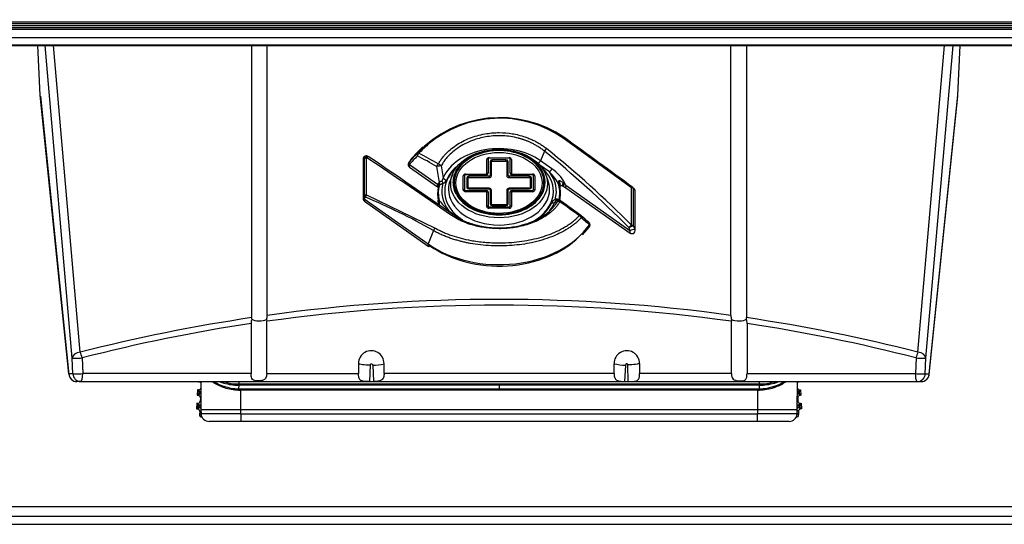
# Model space of a CAD drawing. Header units: millimetres. Extents: x 70 to 350, y 17 to 416.
# Tile 15 of 35: x 115 to 140, y 203 to 215. Entities that reach past the tile are written whole.
import ezdxf
from ezdxf.enums import TextEntityAlignment as Align

# ---------------------------------------------------------------- set-up
doc = ezdxf.new("R2010")
doc.units = ezdxf.units.MM
for name, color, linetype in [('126.191_AUSLAUF_', 7, 'Continuous'), ('126.193_KLEMME_A', 7, 'Continuous'), ('127.191_FRONT_AU', 7, 'Continuous'), ('127.443_LOGO_AUS', 7, 'Continuous'), ('128.969_TRÄGER_Z', 7, 'Continuous'), ('134.025_TRÄGERBL', 7, 'Continuous'), ('144.368_DISPLAY_', 7, 'Continuous'), ('146.285_SATZSCHU', 7, 'Continuous'), ('Standard', 7, 'Continuous')]:
    doc.layers.add(name, color=color, linetype=linetype)
doc.styles.add('SEACAD_Arial', font='arial.ttf')
doc.dimstyles.new('ISO_(mm)', dxfattribs={"dimtxt": 3, "dimasz": 3, "dimexe": 1.5, "dimexo": 0, "dimgap": 0.75, "dimtad": 1, "dimlfac": 5, "dimtxsty": 'SEACAD_Arial', "dimblk1": '_SE_FILLED', "dimblk2": '_SE_FILLED', "dimsah": 1, "dimcen": 1.5, "dimadec": 0, "dimazin": 0, "dimtfac": 0.5, "dimtmove": 0, "dimatfit": 3, "dimfxl": 1, "dimarcsym": 0})

# ---------------------------------------------------------------- blocks, each defined once
blk = doc.blocks.new('SE')
at = {"layer": '126.191_AUSLAUF_', "color": 7, "linetype": 'Continuous'}
for p, q in [((119.447, 206.329), (119.449, 205.612)), ((120.397, 206.269), (120.39, 206.269)), ((120.397, 206.238), (120.395, 206.147)), ((120.395, 206.147), (120.448, 206.146)), ((120.397, 206.329), (120.397, 206.269)), ((120.397, 206.269), (126.917, 206.269)), ((126.917, 206.238), (120.397, 206.238)), ((120.448, 206.146), (126.917, 206.146)), ((126.917, 206.269), (133.437, 206.269)), ((126.917, 206.269), (126.917, 206.238)), ((133.437, 206.238), (126.917, 206.238)), ((126.917, 206.238), (126.917, 206.145)), ((126.917, 206.146), (133.386, 206.146)), ((126.917, 206.145), (126.917, 206.115)), ((133.386, 206.146), (133.439, 206.147)), ((133.437, 206.269), (133.437, 206.329)), ((133.444, 206.269), (133.437, 206.269)), ((133.439, 206.147), (133.438, 206.238)), ((134.385, 205.612), (134.387, 206.329)), ((126.917, 206.115), (120.448, 206.115)), ((120.449, 205.631), (120.448, 206.115)), ((133.386, 206.115), (126.917, 206.115)), ((133.386, 206.115), (133.385, 205.631)), ((119.449, 205.631), (119.455, 205.521)), ((120.449, 205.631), (133.385, 205.631)), ((120.449, 205.521), (120.449, 205.631)), ((133.385, 205.631), (133.385, 205.521)), ((134.379, 205.521), (134.385, 205.631)), ((120.449, 205.521), (119.455, 205.521)), ((120.449, 205.521), (133.385, 205.521)), ((120.449, 205.521), (120.449, 205.331)), ((134.379, 205.521), (133.385, 205.521)), ((133.385, 205.331), (133.385, 205.521)), ((120.449, 205.331), (119.654, 205.331)), ((133.385, 205.331), (120.449, 205.331)), ((134.18, 205.331), (133.385, 205.331))]:
    blk.add_line(p, q, dxfattribs=at)
for centre, radius, start, end in [((120.247, 206.987), 0.804, 235.2738, 254.5042), ((120.26, 207.168), 0.906, 248.4874, 254.6604), ((119.944, 206.345), 0.0923, 326.1685, 346.268), ((120.401, 207.56), 1.322, 253.2903, 269.8311), ((120.451, 207.505), 1.359, 252.0686, 267.6782), ((120.564, 206.191), 0.532, 177.803, 181.534), ((120.464, 207.636), 1.521, 253.5193, 267.3549), ((120.395, 207.489), 1.22, 252.7773, 269.7594), ((117.853, 206.123), 2.595, 359.83, 0.5063), ((139.741, 206.124), 6.355, 179.8027, 180.079), ((133.433, 207.559), 1.321, 270.1653, 286.7133), ((133.384, 207.5), 1.355, 272.2966, 287.9565), ((132.902, 206.094), 0.539, 2.336, 5.6031), ((133.371, 207.636), 1.521, 272.6451, 286.4807), ((133.439, 207.489), 1.22, 270.2406, 287.2227), ((133.89, 206.345), 0.0923, 193.732, 213.8315), ((133.587, 206.987), 0.804, 285.4958, 304.7262), ((133.151, 206.191), 0.651, 358.807, 1.8559), ((133.574, 207.168), 0.906, 285.3396, 291.5126), ((120.449, 207.415), 1.3, 267.5573, 269.9616), ((133.385, 207.415), 1.3, 270.0384, 272.4427), ((119.944, 405.103), 199.472, 269.85771, 270.14496), ((133.89, 405.103), 199.472, 269.85504, 270.14229)]:
    blk.add_arc(centre, radius, start, end, dxfattribs=at)
for centre, major_axis, ratio, start_param, end_param in [((120.396, 206.116), (0.0018, 0.04), 0.054483, 0.699385, 1.573312), ((119.655, 205.531), (0, 0.2), 0.99985, 1.623156, 3.141593), ((134.18, 205.531), (0, -0.2), 0.99985, 0, 1.518436)]:
    blk.add_ellipse(centre, major_axis=major_axis, ratio=ratio, start_param=start_param, end_param=end_param, dxfattribs=at)
for points, knots in [([(120.032, 206.177), (120.019, 206.181), (119.993, 206.19), (119.956, 206.204), (119.919, 206.22), (119.883, 206.236), (119.848, 206.254), (119.814, 206.273), (119.781, 206.293), (119.754, 206.311), (119.739, 206.322), (119.734, 206.326)], [0, 0, 0, 0, 0.0372499, 0.074948, 0.1131146, 0.1517692, 0.1909307, 0.2306172, 0.270846, 0.3116339, 0.3329254, 0.3329254, 0.3329254, 0.3329254]), ([(120.39, 206.269), (120.39, 206.266), (120.39, 206.26), (120.391, 206.252), (120.391, 206.247), (120.391, 206.243), (120.393, 206.24), (120.396, 206.239), (120.397, 206.238)], [0, 0, 0, 0, 0.249888, 0.49993, 0.648642, 0.734467, 0.865678, 1, 1, 1, 1]), ([(133.437, 206.238), (133.438, 206.239), (133.441, 206.24), (133.443, 206.243), (133.443, 206.247), (133.444, 206.252), (133.444, 206.26), (133.444, 206.266), (133.444, 206.269)], [0, 0, 0, 0, 0.134221, 0.265439, 0.360146, 0.500139, 0.75003, 1, 1, 1, 1]), ([(134.101, 206.326), (134.092, 206.319), (134.073, 206.306), (134.044, 206.287), (134.012, 206.268), (133.979, 206.25), (133.945, 206.233), (133.91, 206.218), (133.875, 206.203), (133.839, 206.189), (133.814, 206.181), (133.802, 206.177)], [0.6670741, 0.6670741, 0.6670741, 0.6670741, 0.7020248, 0.7409441, 0.7793544, 0.8172704, 0.8547077, 0.8916824, 0.928211, 0.9643109, 1, 1, 1, 1])]:
    blk.add_open_spline(points, degree=3, knots=knots, dxfattribs=at)
at = {"layer": '126.193_KLEMME_A', "color": 7, "linetype": 'Continuous'}
for p, q in [((119.368, 206.125), (119.361, 205.985)), ((119.405, 206.085), (119.368, 206.125)), ((119.388, 206.124), (119.368, 206.125)), ((119.384, 206.329), (119.379, 206.325)), ((119.379, 206.329), (119.379, 206.325)), ((119.379, 206.325), (119.399, 206.324)), ((119.425, 206.084), (119.388, 206.124)), ((119.399, 206.324), (119.405, 206.329)), ((134.446, 206.124), (134.409, 206.084)), ((134.429, 206.329), (134.435, 206.324)), ((134.466, 206.125), (134.429, 206.085)), ((134.455, 206.325), (134.435, 206.324)), ((134.446, 206.124), (134.466, 206.125)), ((134.455, 206.325), (134.451, 206.329)), ((134.455, 206.329), (134.455, 206.325)), ((134.466, 206.125), (134.473, 205.985)), ((119.402, 206.022), (119.361, 205.985)), ((119.361, 205.985), (119.381, 205.984)), ((119.381, 205.984), (119.422, 206.021)), ((119.422, 206.021), (119.402, 206.022)), ((119.404, 206.052), (119.404, 206.055)), ((119.425, 206.054), (119.404, 206.055)), ((119.404, 206.052), (119.425, 206.051)), ((119.405, 206.085), (119.425, 206.084)), ((119.425, 206.051), (119.425, 206.054)), ((119.448, 206.052), (119.425, 206.054)), ((119.438, 205.921), (119.433, 205.841)), ((119.448, 205.931), (119.438, 205.921)), ((134.409, 206.054), (134.386, 206.052)), ((134.396, 205.921), (134.386, 205.931)), ((134.396, 205.921), (134.401, 205.841)), ((134.409, 206.084), (134.429, 206.085)), ((134.43, 206.055), (134.409, 206.054)), ((134.409, 206.054), (134.409, 206.051)), ((134.409, 206.051), (134.43, 206.052)), ((134.432, 206.022), (134.412, 206.021)), ((134.412, 206.021), (134.453, 205.984)), ((134.43, 206.055), (134.43, 206.052)), ((134.473, 205.985), (134.432, 206.022)), ((134.473, 205.985), (134.453, 205.984)), ((119.35, 205.785), (119.343, 205.645)), ((119.384, 205.682), (119.343, 205.645)), ((119.343, 205.645), (119.363, 205.644)), ((119.387, 205.745), (119.35, 205.785)), ((119.37, 205.784), (119.35, 205.785)), ((119.363, 205.644), (119.404, 205.681)), ((119.407, 205.744), (119.37, 205.784)), ((119.404, 205.681), (119.384, 205.682)), ((119.386, 205.712), (119.386, 205.715)), ((119.407, 205.714), (119.386, 205.715)), ((119.386, 205.712), (119.407, 205.711)), ((119.387, 205.745), (119.407, 205.744)), ((119.407, 205.711), (119.407, 205.714)), ((119.449, 205.711), (119.407, 205.714)), ((119.433, 205.841), (119.448, 205.825)), ((134.427, 205.714), (134.385, 205.711)), ((134.386, 205.825), (134.401, 205.841)), ((134.464, 205.784), (134.427, 205.744)), ((134.427, 205.744), (134.447, 205.745)), ((134.448, 205.715), (134.427, 205.714)), ((134.427, 205.714), (134.427, 205.711)), ((134.427, 205.711), (134.448, 205.712)), ((134.45, 205.682), (134.43, 205.681)), ((134.43, 205.681), (134.471, 205.644)), ((134.484, 205.785), (134.447, 205.745)), ((134.448, 205.715), (134.448, 205.712)), ((134.491, 205.645), (134.45, 205.682)), ((134.464, 205.784), (134.484, 205.785)), ((134.491, 205.645), (134.471, 205.644)), ((134.484, 205.785), (134.491, 205.645)), ((119.42, 205.581), (119.416, 205.501)), ((119.416, 205.501), (119.454, 205.536)), ((119.45, 205.609), (119.42, 205.581)), ((119.476, 205.441), (119.472, 205.438)), ((119.478, 205.438), (119.472, 205.438)), ((134.357, 205.438), (134.362, 205.438)), ((134.362, 205.438), (134.358, 205.441)), ((134.38, 205.536), (134.418, 205.501)), ((134.414, 205.581), (134.384, 205.609)), ((134.414, 205.581), (134.418, 205.501))]:
    blk.add_line(p, q, dxfattribs=at)
for centre, radius, start, end in [((119.266, 206.052), 0.159, 348.6202, 359.4883), ((119.419, 205.961), 0.06, 60.0591, 86.9789), ((119.428, 206.144), 0.06, 267.0526, 289.3687), ((119.266, 206.069), 0.159, 354.5333, 5.3583), ((117.422, 167.27), 38.833, 87.0099, 87.0443), ((134.406, 206.144), 0.06, 250.6313, 272.9474), ((136.412, 167.27), 38.833, 92.9557, 92.9901), ((134.416, 205.961), 0.06, 93.0211, 119.9409), ((134.567, 206.069), 0.159, 174.6202, 185.4883), ((134.569, 206.052), 0.159, 180.5333, 191.3583), ((119.248, 205.712), 0.159, 348.6202, 359.4883), ((119.401, 205.621), 0.06, 35.3413, 86.9789), ((119.41, 205.804), 0.06, 267.0526, 310.0704), ((119.249, 205.729), 0.159, 354.5333, 5.3583), ((117.405, 166.93), 38.833, 86.9825, 87.0443), ((134.424, 205.804), 0.06, 229.9296, 272.9474), ((136.43, 166.93), 38.833, 92.9557, 93.0175), ((134.433, 205.621), 0.06, 93.0211, 144.6587), ((134.585, 205.729), 0.159, 174.6202, 185.4883), ((134.586, 205.712), 0.159, 180.5333, 191.3583)]:
    blk.add_arc(centre, radius, start, end, dxfattribs=at)
for centre, major_axis, ratio, start_param, end_param in [((119.391, 206.184), (-0.0402, 0.0446), 0.999695, 2.356347, 3.629622), ((119.396, 206.264), (-0.0446, -0.0402), 0.999695, 2.933792, 3.926839), ((134.443, 206.184), (0.0402, 0.0446), 0.999695, 2.653564, 3.926839), ((134.439, 206.264), (0.0446, -0.0402), 0.999695, 2.356347, 3.349394), ((119.378, 205.924), (-0.0446, -0.0402), 0.999695, 2.356347, 3.926839), ((119.403, 206.052), (-0.0016, -0.03), 0.017455, 0.017453, 1.570796), ((119.403, 206.055), (-0.0016, -0.03), 0.017455, 1.570796, 3.124139), ((134.456, 205.924), (0.0446, -0.0402), 0.999695, 2.356347, 3.926839), ((134.431, 206.055), (-0.0016, 0.03), 0.017455, 0.017453, 1.570796), ((134.431, 206.052), (0.0016, -0.03), 0.017455, 4.712389, 6.265732), ((119.36, 205.584), (-0.0446, -0.0402), 0.999695, 2.356347, 3.926839), ((119.374, 205.844), (-0.0402, 0.0446), 0.999695, 2.356347, 3.926839), ((119.385, 205.712), (-0.0016, -0.03), 0.017455, 0.017453, 1.570796), ((119.386, 205.715), (-0.0016, -0.03), 0.017455, 1.570796, 3.124139), ((134.461, 205.844), (0.0402, 0.0446), 0.999695, 2.356347, 3.926839), ((134.474, 205.584), (0.0446, -0.0402), 0.999695, 2.356347, 3.926839), ((134.449, 205.715), (-0.0016, 0.03), 0.017455, 0.017453, 1.570796), ((134.449, 205.712), (0.0016, -0.03), 0.017455, 4.712389, 6.265732), ((119.476, 205.498), (0.0446, 0.0402), 0.999695, 2.356347, 3.926839), ((134.359, 205.498), (-0.0446, 0.0402), 0.999695, 2.356347, 3.926839)]:
    blk.add_ellipse(centre, major_axis=major_axis, ratio=ratio, start_param=start_param, end_param=end_param, dxfattribs=at)
at = {"layer": '127.191_FRONT_AU', "color": 7, "linetype": 'Continuous'}
for p, q in [((115.428, 213.5), (115.368, 214.751)), ((116.227, 206.913), (115.549, 214.751)), ((116.427, 207.063), (115.762, 214.751)), ((120.721, 214.751), (120.721, 207.931)), ((121.113, 207.987), (121.113, 214.751)), ((132.721, 207.987), (132.721, 214.751)), ((133.113, 214.751), (133.113, 207.931)), ((137.407, 207.063), (138.072, 214.751)), ((137.607, 206.913), (138.285, 214.751)), ((138.406, 213.5), (138.466, 214.751)), ((116.146, 206.521), (115.428, 213.5)), ((115.43, 213.48), (116.146, 206.509)), ((137.688, 206.521), (138.406, 213.5)), ((137.688, 206.509), (138.404, 213.48)), ((120.724, 207.897), (120.721, 207.931)), ((121.094, 207.886), (121.098, 207.839)), ((132.74, 207.886), (132.736, 207.839)), ((133.111, 207.897), (133.113, 207.931)), ((120.708, 207.783), (120.708, 206.529)), ((121.098, 206.529), (121.098, 207.839)), ((132.736, 206.529), (132.736, 207.839)), ((133.126, 207.783), (133.126, 206.529)), ((116.244, 206.521), (116.227, 206.913)), ((116.477, 206.922), (116.493, 206.529)), ((137.358, 206.922), (137.341, 206.529)), ((137.59, 206.521), (137.607, 206.913)), ((123.397, 206.783), (123.397, 206.529)), ((123.682, 206.33), (123.694, 206.747)), ((123.752, 206.741), (123.774, 206.331)), ((124.037, 206.529), (124.037, 206.777)), ((129.797, 206.529), (129.797, 206.777)), ((130.082, 206.741), (130.06, 206.331)), ((130.153, 206.33), (130.14, 206.747)), ((130.437, 206.783), (130.437, 206.529)), ((116.244, 206.521), (116.146, 206.521)), ((120.708, 206.529), (116.493, 206.529)), ((121.098, 206.529), (123.397, 206.529)), ((129.797, 206.529), (124.037, 206.529)), ((132.736, 206.529), (130.437, 206.529)), ((133.126, 206.529), (137.341, 206.529)), ((137.59, 206.521), (137.688, 206.521)), ((116.444, 206.329), (116.345, 206.329)), ((116.444, 206.329), (137.39, 206.329)), ((137.39, 206.329), (137.489, 206.329))]:
    blk.add_line(p, q, dxfattribs=at)
for centre, radius, start, end in [((126.917, 166.188), 42.2, 82.0947, 97.9053), ((126.917, 166.383), 41.862, 82.0093, 97.9907), ((126.917, 166.188), 42.2, 98.4429, 104.3937), ((121.052, 207.795), 0.344, 162.7336, 181.9669), ((120.817, 207.99), 0.296, 339.3614, 359.3743), ((133.017, 207.99), 0.296, 180.6282, 200.6361), ((132.784, 207.795), 0.343, 358.0031, 17.2964), ((126.917, 166.188), 42.2, 75.6063, 81.5571), ((126.922, 166.412), 41.835, 98.542, 104.459), ((126.912, 166.414), 41.833, 75.5409, 81.4582), ((123.717, 206.783), 0.32, 359.0449, 179.88), ((130.117, 206.783), 0.32, 0.1015, 180.9736), ((123.749, 207.895), 1.155, 270.1665, 284.4578), ((130.085, 207.892), 1.151, 255.5197, 269.856), ((116.345, 206.529), 0.2, 185.868, 270), ((137.489, 206.529), 0.2, 270, 354.132), ((123.361, 246.183), 39.854, 270.4613, 270.5943), ((130.474, 246.183), 39.854, 269.4057, 269.5387)]:
    blk.add_arc(centre, radius, start, end, dxfattribs=at)
for centre, major_axis, ratio, start_param, end_param in [((120.917, 207.94), (0.22, 0), 0.414214, 3.637399, 5.64726), ((132.917, 207.94), (-0.22, 0), 0.414214, 0.635925, 2.645786), ((116.427, 206.922), (-0.199, -0.017), 0.705788, 4.651416, 6.222212), ((116.427, 206.922), (0.2, 0.009), 0.010967, 3.184777, 4.963372), ((116.427, 206.922), (-0.05, 0.194), 0.241241, 4.650556, 5.466871), ((137.407, 206.922), (0.05, 0.194), 0.241241, 0.816315, 1.632629), ((137.407, 206.922), (-0.2, 0.009), 0.010967, 1.319814, 3.098409), ((137.407, 206.922), (0.199, -0.017), 0.705788, 0.060973, 1.631769), ((116.345, 206.529), (0, 0.2), 0.999066, 1.613978, 3.141593), ((116.345, 206.529), (0.199, 0.02), 0.807545, 3.068337, 3.141593), ((116.444, 206.529), (-0.2, -0.009), 0.010948, 0.043184, 1.821369), ((116.444, 206.529), (0, -0.2), 0.999066, 4.75557, 6.283185), ((116.444, 206.529), (0, 0.2), 0.248185, 3.141593, 4.712389), ((137.39, 206.529), (0, 0.2), 0.248185, 1.570796, 3.141593), ((137.39, 206.529), (0.2, -0.009), 0.010948, 4.461817, 6.240001), ((137.39, 206.529), (0, -0.2), 0.999066, 0, 1.527615), ((137.489, 206.529), (0, 0.2), 0.999066, 3.141593, 4.669208), ((137.489, 206.529), (-0.199, 0.02), 0.807545, 3.141593, 3.214848)]:
    blk.add_ellipse(centre, major_axis=major_axis, ratio=ratio, start_param=start_param, end_param=end_param, dxfattribs=at)
for points, degree, knots in [([(123.397, 206.783), (123.407, 206.775), (123.442, 206.766), (123.554, 206.752), (123.628, 206.748), (123.694, 206.747)], 3, [0, 0, 0, 0, 0.5, 0.5, 1, 1, 1, 1]), ([(123.694, 206.747), (123.694, 206.754), (123.697, 206.762), (123.706, 206.77), (123.709, 206.772), (123.717, 206.774), (123.721, 206.774), (123.732, 206.772), (123.739, 206.768), (123.749, 206.756), (123.752, 206.748), (123.752, 206.741)], 3, [0, 0, 0, 0, 0.25, 0.25, 0.375, 0.375, 0.5, 0.5, 0.75, 0.75, 1, 1, 1, 1]), ([(130.14, 206.747), (130.14, 206.759), (130.131, 206.767), (130.127, 206.771), (130.121, 206.773), (130.116, 206.774), (130.11, 206.773), (130.099, 206.771), (130.09, 206.762), (130.087, 206.758), (130.084, 206.752), (130.082, 206.747), (130.082, 206.741)], 2, [0, 0, 0, 0.25, 0.25, 0.375, 0.375, 0.5, 0.5, 0.75, 0.75, 0.875, 0.875, 1, 1, 1]), ([(130.437, 206.783), (130.427, 206.775), (130.392, 206.766), (130.279, 206.752), (130.205, 206.748), (130.14, 206.747)], 3, [0, 0, 0, 0, 0.502995, 0.502995, 1, 1, 1, 1]), ([(121.098, 206.529), (121.097, 206.508), (121.094, 206.468), (121.075, 206.418), (121.038, 206.375), (120.973, 206.349), (120.885, 206.344), (120.801, 206.349), (120.742, 206.378), (120.711, 206.44), (120.709, 206.498), (120.708, 206.529)], 3, [0, 0, 0, 0, 0.093054, 0.175167, 0.250477, 0.373824, 0.500722, 0.627138, 0.750374, 0.865351, 1, 1, 1, 1]), ([(123.682, 206.33), (123.675, 206.33), (123.662, 206.33), (123.642, 206.33), (123.619, 206.331), (123.593, 206.331), (123.555, 206.333), (123.511, 206.337), (123.473, 206.348), (123.448, 206.363), (123.431, 206.379), (123.418, 206.399), (123.409, 206.425), (123.402, 206.455), (123.398, 206.491), (123.397, 206.516), (123.397, 206.529)], 3, [0, 0, 0, 0, 0.041841, 0.083542, 0.125283, 0.18764, 0.249989, 0.378249, 0.499409, 0.56511, 0.630934, 0.698062, 0.767602, 0.840553, 0.917778, 1, 1, 1, 1]), ([(124.037, 206.529), (124.037, 206.523), (124.037, 206.511), (124.035, 206.492), (124.033, 206.475), (124.03, 206.459), (124.027, 206.444), (124.022, 206.429), (124.016, 206.417), (124.01, 206.405), (124.003, 206.394), (123.995, 206.385), (123.987, 206.376), (123.977, 206.369), (123.959, 206.357), (123.927, 206.344), (123.879, 206.336), (123.827, 206.332), (123.792, 206.332), (123.774, 206.331)], 3, [0, 0, 0, 0, 0.044698, 0.087989, 0.129953, 0.170678, 0.210261, 0.248805, 0.286426, 0.323245, 0.359395, 0.395012, 0.430242, 0.465236, 0.500145, 0.621472, 0.749826, 0.874098, 1, 1, 1, 1]), ([(129.797, 206.529), (129.797, 206.523), (129.797, 206.511), (129.798, 206.493), (129.8, 206.476), (129.803, 206.46), (129.807, 206.444), (129.815, 206.419), (129.832, 206.388), (129.864, 206.361), (129.906, 206.345), (129.951, 206.336), (130.004, 206.333), (130.039, 206.332), (130.06, 206.331)], 3, [0, 0, 0, 0, 0.04348, 0.085683, 0.127034, 0.167981, 0.208983, 0.250506, 0.371518, 0.500164, 0.61299, 0.749885, 0.851183, 1, 1, 1, 1]), ([(130.153, 206.33), (130.16, 206.33), (130.176, 206.33), (130.199, 206.331), (130.223, 206.331), (130.246, 206.332), (130.275, 206.333), (130.308, 206.335), (130.341, 206.341), (130.374, 206.353), (130.404, 206.375), (130.423, 206.412), (130.432, 206.451), (130.437, 206.489), (130.437, 206.516), (130.437, 206.529)], 3, [0, 0, 0, 0, 0.048277, 0.097577, 0.147706, 0.198482, 0.249744, 0.343513, 0.426816, 0.499382, 0.630264, 0.7487, 0.832271, 0.914564, 1, 1, 1, 1]), ([(132.736, 206.529), (132.737, 206.512), (132.739, 206.477), (132.753, 206.43), (132.782, 206.387), (132.837, 206.355), (132.923, 206.344), (133.015, 206.345), (133.087, 206.372), (133.123, 206.434), (133.125, 206.498), (133.126, 206.529)], 3, [0, 0, 0, 0, 0.07722, 0.150881, 0.228361, 0.33169, 0.454981, 0.605957, 0.727469, 0.864165, 1, 1, 1, 1])]:
    blk.add_open_spline(points, degree=degree, knots=knots, dxfattribs=at)
at = {"layer": '127.443_LOGO_AUS', "color": 7, "linetype": 'Continuous'}
for p, q in [((130.234, 211.183), (128.519, 212.428)), ((125.009, 212.21), (124.863, 212.064)), ((128.052, 212.102), (127.953, 211.861)), ((123.511, 211.902), (123.511, 210.914)), ((123.521, 211.93), (123.548, 211.917)), ((123.521, 211.93), (123.521, 210.943)), ((123.548, 210.983), (123.548, 211.917)), ((123.6, 211.01), (123.6, 211.944)), ((123.652, 211.961), (123.625, 211.974)), ((126.607, 211.539), (126.607, 211.896)), ((126.64, 211.903), (126.64, 211.546)), ((126.667, 211.938), (127.168, 211.938)), ((126.667, 211.922), (126.667, 211.938)), ((127.168, 211.922), (126.667, 211.922)), ((126.693, 211.846), (126.693, 211.49)), ((126.727, 211.483), (126.727, 211.839)), ((127.088, 211.884), (126.747, 211.884)), ((126.747, 211.854), (126.747, 211.884)), ((126.747, 211.854), (127.088, 211.854)), ((127.088, 211.854), (127.088, 211.884)), ((127.108, 211.839), (127.108, 211.483)), ((127.141, 211.49), (127.141, 211.846)), ((127.168, 211.922), (127.168, 211.938)), ((127.194, 211.546), (127.194, 211.903)), ((127.228, 211.896), (127.228, 211.539)), ((128.237, 211.659), (127.953, 211.861)), ((125.373, 211.264), (124.67, 211.762)), ((124.673, 211.703), (125.376, 211.205)), ((125.466, 211.733), (125.517, 211.432)), ((128.176, 211.581), (127.94, 211.748)), ((125.749, 211.518), (125.697, 211.386)), ((126.022, 211.128), (126.022, 211.483)), ((126.055, 211.49), (126.055, 211.135)), ((126.082, 211.525), (126.587, 211.525)), ((126.082, 211.509), (126.082, 211.525)), ((126.587, 211.509), (126.082, 211.509)), ((126.109, 211.433), (126.109, 211.192)), ((126.142, 211.185), (126.142, 211.426)), ((126.667, 211.471), (126.162, 211.471)), ((126.162, 211.44), (126.162, 211.471)), ((126.162, 211.44), (126.667, 211.44)), ((126.587, 211.509), (126.587, 211.525)), ((126.667, 211.44), (126.667, 211.471)), ((127.672, 211.471), (127.168, 211.471)), ((127.168, 211.471), (127.168, 211.44)), ((127.168, 211.44), (127.672, 211.44)), ((127.248, 211.525), (127.752, 211.525)), ((127.248, 211.525), (127.248, 211.509)), ((127.752, 211.509), (127.248, 211.509)), ((127.672, 211.471), (127.672, 211.44)), ((127.692, 211.426), (127.692, 211.185)), ((127.725, 211.192), (127.725, 211.433)), ((127.752, 211.525), (127.752, 211.509)), ((127.779, 211.135), (127.779, 211.49)), ((127.812, 211.483), (127.812, 211.128)), ((128.137, 211.386), (128.085, 211.518)), ((128.516, 211.313), (128.543, 211.29)), ((128.562, 211.302), (128.543, 211.29)), ((125.416, 211.236), (125.398, 211.211)), ((126.082, 211.116), (126.587, 211.116)), ((126.082, 211.116), (126.082, 211.086)), ((126.587, 211.086), (126.082, 211.086)), ((126.667, 211.171), (126.162, 211.171)), ((126.162, 211.171), (126.162, 211.154)), ((126.162, 211.154), (126.667, 211.154)), ((126.587, 211.116), (126.587, 211.086)), ((126.607, 210.715), (126.607, 211.072)), ((126.64, 211.079), (126.64, 210.722)), ((126.667, 211.171), (126.667, 211.154)), ((126.693, 211.135), (126.693, 210.779)), ((126.727, 210.772), (126.727, 211.128)), ((127.108, 211.128), (127.108, 210.772)), ((127.141, 210.779), (127.141, 211.135)), ((127.672, 211.171), (127.168, 211.171)), ((127.168, 211.154), (127.168, 211.171)), ((127.168, 211.154), (127.672, 211.154)), ((127.194, 210.722), (127.194, 211.079)), ((127.228, 211.072), (127.228, 210.715)), ((127.248, 211.116), (127.752, 211.116)), ((127.248, 211.086), (127.248, 211.116)), ((127.752, 211.086), (127.248, 211.086)), ((127.672, 211.154), (127.672, 211.171)), ((127.752, 211.086), (127.752, 211.116)), ((128.441, 211.193), (128.415, 211.248)), ((128.426, 211.247), (128.415, 211.248)), ((128.426, 211.247), (128.422, 211.262)), ((128.441, 211.193), (128.426, 211.247)), ((128.446, 211.21), (128.447, 211.221)), ((128.451, 211.172), (128.446, 211.21)), ((128.513, 211.228), (128.542, 211.215)), ((128.542, 211.215), (128.59, 211.186)), ((128.543, 211.29), (128.588, 211.245)), ((130.195, 210.109), (128.588, 211.245)), ((128.59, 211.186), (130.197, 210.05)), ((130.234, 210.249), (130.234, 211.183)), ((130.298, 211.161), (130.271, 211.186)), ((130.286, 211.156), (130.313, 211.131)), ((130.286, 210.222), (130.286, 211.156)), ((130.313, 211.131), (130.313, 210.143)), ((130.324, 210.115), (130.324, 211.103)), ((123.521, 210.943), (123.548, 210.983)), ((123.542, 210.908), (123.569, 210.949)), ((123.542, 210.908), (125.138, 209.779)), ((123.544, 210.849), (125.141, 209.72)), ((123.6, 211.01), (125.315, 210.174)), ((125.291, 210.803), (125.272, 210.814)), ((125.298, 210.797), (125.278, 210.81)), ((125.291, 210.803), (125.279, 210.81)), ((125.384, 210.845), (125.388, 210.81)), ((125.388, 210.81), (125.388, 210.797)), ((125.393, 210.881), (125.408, 210.846)), ((125.394, 210.881), (125.419, 210.869)), ((125.419, 210.869), (125.408, 210.846)), ((125.408, 210.846), (125.412, 210.837)), ((128.368, 210.825), (128.317, 210.826)), ((128.433, 210.857), (128.388, 210.865)), ((128.418, 210.88), (128.437, 210.862)), ((125.317, 210.79), (125.291, 210.803)), ((125.303, 210.795), (125.298, 210.797)), ((125.658, 210.606), (125.884, 210.446)), ((126.667, 210.703), (127.168, 210.703)), ((126.667, 210.673), (126.667, 210.703)), ((127.168, 210.673), (126.667, 210.673)), ((127.088, 210.758), (126.747, 210.758)), ((126.747, 210.741), (126.747, 210.758)), ((126.747, 210.741), (127.088, 210.741)), ((127.088, 210.741), (127.088, 210.758)), ((127.168, 210.673), (127.168, 210.703)), ((125.274, 210.111), (125.138, 209.779)), ((129.009, 210.001), (129.181, 210.204)), ((130.168, 210.188), (130.195, 210.109)), ((130.286, 210.222), (130.313, 210.143))]:
    blk.add_line(p, q, dxfattribs=at)
for centre, radius, start, end in [((126.938, 210.084), 2.856, 55.3919, 136.6829), ((126.934, 210.15), 2.775, 55.1659, 130.3795), ((136.83, 201.06), 16.245, 137.463, 138.5319), ((126.934, 210.15), 2.775, 130.3795, 136.8713), ((110.948, 190.973), 27.267, 44.9841, 51.0031), ((123.591, 211.902), 0.08, 64.2491, 180), ((17.761, 54.662), 189.577, 55.28399, 56.0626), ((123.618, 211.889), 0.08, 55.8878, 64.2491), ((124.719, 211.768), 0.08, 145.3548, 234.7356), ((136.884, 200.945), 16.315, 137.4186, 138.4733), ((131.23, 212.483), 5.926, 187.4213, 191.3484), ((127.548, 210.877), 0.943, 23.1029, 48.2211), ((127.718, 210.863), 0.951, 27.4822, 56.905), ((125.484, 211.224), 0.113, 124.4523, 144.403), ((125.47, 211.433), 0.141, 287.073, 337.071), ((125.924, 210.073), 2.91, 23.744, 24.9689), ((140.727, 200.089), 18.99, 143.8549, 143.9499), ((125.359, 211.225), 0.0416, 339.9051, 69.1701), ((125.333, 211.231), 0.0835, 3.7788, 44.8889), ((125.464, 211.207), 0.0557, 126.4198, 148.5601), ((130.217, 211.128), 0.08, 47.0203, 53.6153), ((130.244, 211.103), 0.08, 0, 47.0203), ((123.591, 210.914), 0.08, 180, 234.7356), ((127.138, 212.194), 2.171, 217.637, 227.0202), ((128.364, 210.754), 0.141, 107.0563, 157.0878), ((128.364, 210.818), 0.0471, 107.6234, 170.5986), ((128.364, 210.833), 0.069, 55.4075, 127.0748), ((128.371, 210.8), 0.0663, 75.1335, 109.1281), ((128.476, 210.978), 0.114, 230.5037, 239.3499), ((128.476, 210.874), 0.0583, 174.1554, 194.9749), ((128.432, 210.777), 0.08, 54.2278, 89.1735), ((128.914, 210.428), 0.08, 48.3815, 54.0648), ((53.621, 125.568), 113.525, 48.27756, 48.41345), ((51.558, 123.367), 116.543, 48.24805, 48.37272), ((79.665, 153.71), 75.16, 48.79413, 48.99929), ((129.115, 210.249), 0.08, 325.3548, 48.2492), ((130.244, 210.115), 0.08, 270, 0), ((130.244, 210.115), 0.08, 234.7356, 270)]:
    blk.add_arc(centre, radius, start, end, dxfattribs=at)
for centre, major_axis, ratio, start_param, end_param in [((128.511, 212.371), (-0.0468, -0.0649), 0.418225, 3.054004, 4.026586), ((126.966, 211.656), (14.739, -10.54), 0.086179, 1.407002, 1.524214), ((126.917, 211.037), (-2.516, 0), 0.707107, 5.667706, 5.82868), ((124.92, 211.991), (-0.0589, 0.0541), 0.515308, 0.066621, 1.162524), ((124.92, 211.991), (-0.0626, 0.0498), 0.552623, 5.28473, 6.214677), ((124.92, 211.991), (-0.0376, -0.0706), 0.539024, 4.123924, 5.078177), ((126.917, 191.786), (-10.062, 21.065), 0.518259, -0.6419, -0.609001), ((126.917, 211.129), (1.464, 0), 0.707107, 0.785398, 2.844717), ((126.917, 211.32), (-1.154, 0), 0.707107, 3.478498, 5.882516), ((126.917, 211.32), (1.125, 0), 0.707107, 0.336905, 2.740923), ((128.101, 212.109), (-0.0504, -0.0622), 0.476007, 4.071316, 5.176114), ((126.868, 194.033), (-10.003, 21.026), 0.516625, -0.969593, -0.824478), ((123.591, 211.902), (0.08, 0), 0.707107, 2.617994, 3.141593), ((123.591, 211.902), (-0.0348, -0.0721), 0.93519, 3.141593, 4.770231), ((123.618, 211.889), (-0.0348, -0.0721), 0.93519, 3.141593, 4.770231), ((123.618, 211.889), (-0.08, 0), 0.707107, 4.937732, 5.759587), ((123.618, 211.889), (-0.0449, -0.0662), 0.638316, 3.141593, 4.250844), ((123.618, 211.889), (-0.0449, -0.0662), 0.638316, 3.038184, 3.141593), ((126.966, 207.751), (-14.739, 10.54), 0.086179, -1.429019, -1.283903), ((124.719, 211.768), (-0.0599, 0.0531), 0.50936, 0.098597, 1.153094), ((124.719, 211.768), (0.0658, -0.0455), 0.63532, 3.031678, 3.141593), ((126.868, 191.78), (-10.003, 21.026), 0.516625, -0.641503, -0.608605), ((126.667, 211.896), (-0.06, 0), 0.707107, 4.712389, 6.283185), ((126.64, 211.861), (-0.06, 0), 0.707107, 4.712389, 5.298075), ((126.667, 211.903), (-0.0268, 0), 0.707107, 4.712389, 6.283185), ((126.747, 211.846), (-0.0532, 0), 0.707107, 4.712389, 6.283185), ((126.693, 211.804), (0.06, 0), 0.707107, 0.985111, 1.570796), ((126.747, 211.839), (-0.02, 0), 0.707107, 4.712389, 6.283185), ((127.088, 211.846), (-0.0532, 0), 0.707107, 3.141593, 4.712389), ((127.088, 211.839), (-0.02, 0), 0.707107, 3.141591, 4.712389), ((127.141, 211.804), (0.06, 0), 0.707107, 1.570796, 2.156482), ((127.168, 211.896), (-0.06, 0), 0.707107, 3.141593, 4.712389), ((127.168, 211.903), (-0.0268, 0), 0.707107, 3.141593, 4.712389), ((127.194, 211.861), (0.06, 0), 0.707107, 0.985111, 1.570796), ((127.891, 211.853), (0.0577, 0.0816), 0.5, 4.224882, 5.144107), ((124.719, 211.768), (0.0462, 0.0653), 0.5, 2.002514, 3.141593), ((125.403, 211.724), (0.0399, 0.0694), 0.529806, 0.977923, 1.954126), ((125.403, 211.724), (-0.0793, -0.0105), 0.001891, 3.786659, 5.377955), ((125.403, 211.724), (0.0697, -0.0393), 0.624592, 0.878676, 2.020289), ((126.917, 211.093), (1.362, 0), 0.707107, 2.476207, 3.977866), ((126.917, 211.093), (1.378, 0), 0.707107, 2.413298, 2.844717), ((126.917, 211.32), (-1.154, 0), 0.707107, 5.882516, 6.283185), ((126.917, 211.32), (1.125, 0), 0.707107, 2.740923, 3.514505), ((126.587, 211.546), (0.0532, 0), 0.707107, 4.712389, 6.283185), ((126.64, 211.504), (-0.06, 0), 0.707107, 4.712389, 5.298075), ((127.248, 211.546), (0.0532, 0), 0.707107, 3.141593, 4.712389), ((127.194, 211.504), (0.06, 0), 0.707107, 0.985111, 1.570796), ((126.917, 211.32), (-1.154, 0), 0.707107, 2.620332, 3.478498), ((126.917, 211.32), (1.125, 0), 0.707107, 0, 0.336905), ((126.917, 211.093), (1.362, 0), 0.707107, 0, 0.665385), ((128.176, 211.651), (0.0577, 0.0816), 0.5, 4.096909, 5.144107), ((126.917, 211.093), (-1.435, 0), 0.707107, 2.937997, 3.642411), ((125.359, 211.309), (0.0559, -0.0829), 0.574537, 0.504193, 1.290633), ((125.511, 211.369), (0.0298, -0.0955), 0.285161, 4.731034, 5.453472), ((125.6, 211.449), (0.0918, -0.0397), 0.676175, 3.949784, 4.996982), ((126.917, 211.146), (-1.266, 0), 0.707107, 6.011922, 6.283185), ((126.917, 211.32), (-1.154, 0), 0.707107, 0, 0.387441), ((126.082, 211.483), (-0.06, 0), 0.707107, 4.712389, 6.283185), ((126.055, 211.447), (-0.06, 0), 0.707107, 4.712389, 5.298075), ((126.082, 211.49), (-0.0268, 0), 0.707107, 4.712389, 6.283185), ((126.162, 211.433), (-0.0532, 0), 0.707107, 4.712389, 6.283185), ((126.109, 211.391), (0.06, 0), 0.707107, 0.985111, 1.570796), ((126.162, 211.426), (-0.02, 0), 0.707107, 4.712389, 6.283185), ((126.587, 211.539), (-0.02, 0), 0.707107, 1.570796, 3.141591), ((126.667, 211.49), (0.0268, 0), 0.707107, 4.712389, 6.283185), ((126.667, 211.483), (-0.06, 0), 0.707107, 1.570796, 3.141593), ((126.693, 211.447), (0.06, 0), 0.707107, 0.985111, 1.570796), ((127.141, 211.447), (-0.06, 0), 0.707107, 4.712389, 5.298075), ((127.168, 211.483), (-0.06, 0), 0.707107, 0, 1.570796), ((127.168, 211.49), (0.0268, 0), 0.707107, 3.141593, 4.712389), ((127.248, 211.539), (-0.02, 0), 0.707107, 0, 1.570796), ((127.672, 211.433), (-0.0532, 0), 0.707107, 3.141593, 4.712389), ((127.672, 211.426), (-0.02, 0), 0.707107, 3.141593, 4.712389), ((127.725, 211.391), (-0.06, 0), 0.707107, 4.712389, 5.298075), ((127.752, 211.483), (-0.06, 0), 0.707107, 3.141593, 4.712389), ((127.752, 211.49), (-0.0268, 0), 0.707107, 3.141593, 4.712389), ((127.779, 211.447), (0.06, 0), 0.707107, 0.985111, 1.570796), ((126.917, 211.32), (1.125, 0), 0.707107, 6.047862, 6.283185), ((126.917, 211.146), (-1.266, 0), 0.707107, 3.141471, 3.412856), ((128.402, 211.318), (-0.0356, 0.0716), 0.40697, 3.120603, 5.109475), ((128.541, 211.302), (0.029, 0.0746), 0.34054, 1.565307, 3.154258), ((125.422, 211.271), (0.0462, 0.0653), 0.5, 2.002514, 3.123539), ((126.917, 211.037), (1.539, 0), 0.707107, 2.980691, 3.285422), ((126.917, 211.058), (1.522, 0), 0.707107, 2.97519, 3.318569), ((125.466, 211.175), (0.078, -0.0179), 0.697973, 2.776852, 3.177522), ((126.917, 211.093), (1.435, 0), 0.707107, 2.937997, 3.642411), ((126.917, 211.146), (-1.266, 0), 0.707107, 0, 3.141471), ((126.917, 211.32), (1.125, 0), 0.707107, 3.514505, 6.047862), ((126.055, 211.093), (-0.06, 0), 0.707107, 4.712389, 5.298075), ((126.082, 211.128), (0.06, 0), 0.707107, 3.141593, 4.712389), ((126.082, 211.135), (0.0268, 0), 0.707107, 3.141593, 4.712389), ((126.162, 211.192), (0.0532, 0), 0.707107, 3.141593, 4.712389), ((126.109, 211.15), (0.06, 0), 0.707107, 0.985111, 1.570796), ((126.162, 211.185), (0.02, 0), 0.707107, 3.141593, 4.712389), ((126.587, 211.079), (-0.0532, 0), 0.707107, 3.141593, 4.712389), ((126.587, 211.072), (0.02, 0), 0.707107, 0, 1.570796), ((126.64, 211.036), (0.06, 0), 0.707107, 1.570796, 2.156482), ((126.667, 211.128), (0.06, 0), 0.707107, 0, 1.570796), ((126.667, 211.135), (-0.0268, 0), 0.707107, 3.141593, 4.712389), ((126.693, 211.093), (0.06, 0), 0.707107, 0.985111, 1.570796), ((127.168, 211.128), (0.06, 0), 0.707107, 1.570796, 3.141593), ((127.141, 211.093), (-0.06, 0), 0.707107, 4.712389, 5.298075), ((127.168, 211.135), (-0.0268, 0), 0.707107, 4.712389, 6.283185), ((127.248, 211.079), (-0.0532, 0), 0.707107, 4.712389, 6.283185), ((127.194, 211.036), (0.06, 0), 0.707107, 0.985111, 1.570796), ((127.248, 211.072), (0.02, 0), 0.707107, 1.570796, 3.141591), ((127.672, 211.192), (0.0532, 0), 0.707107, 4.712389, 6.283185), ((127.672, 211.185), (0.02, 0), 0.707107, 4.712389, 6.283185), ((127.725, 211.15), (0.06, 0), 0.707107, 1.570796, 2.156482), ((126.917, 211.093), (1.362, 0), 0.707107, 5.348017, 6.283185), ((127.752, 211.135), (0.0268, 0), 0.707107, 4.712389, 6.283185), ((127.752, 211.128), (0.06, 0), 0.707107, 4.712389, 6.283185), ((127.779, 211.093), (0.06, 0), 0.707107, 0.985111, 1.570796), ((126.917, 211.058), (-1.522, 0), 0.707107, 2.97519, 3.318569), ((126.917, 211.037), (-1.539, 0), 0.707107, 2.980691, 3.285422), ((128.372, 211.158), (-0.0784, -0.0161), 0.699805, 3.101208, 3.522827), ((128.577, 211.287), (0.0353, 0.0718), 0.403368, 1.724251, 3.147087), ((128.637, 211.251), (0.0462, 0.0653), 0.5, 2.002514, 3.141593), ((130.217, 211.128), (-0.0475, -0.0644), 0.315272, 3.141593, 3.95447), ((130.217, 211.128), (0.08, 0), 0.707107, 0.523599, 1.345453), ((130.217, 211.128), (-0.0545, -0.0585), 0.74305, 2.585002, 3.141593), ((130.244, 211.103), (-0.0545, -0.0585), 0.74305, 2.585002, 3.141593), ((130.244, 211.103), (-0.08, 0), 0.707107, 3.141593, 3.665191), ((123.591, 210.914), (0.08, 0), 0.707107, 2.617994, 3.141593), ((123.591, 210.914), (-0.0668, 0.044), 0.456244, 0.40859, 1.084193), ((123.591, 210.914), (0.0462, 0.0653), 0.5, 2.002514, 3.141593), ((123.618, 210.955), (-0.08, 0), 0.707107, 4.937732, 5.759587), ((123.618, 210.955), (-0.0668, 0.044), 0.456244, 0.40859, 1.084193), ((123.618, 210.955), (-0.0305, -0.074), 0.562952, 4.127772, 5.024476), ((126.868, 190.128), (-10.003, 21.026), 0.516625, -0.636119, -0.518906), ((125.462, 210.86), (0.0784, 0.0161), 0.699805, 2.475629, 3.1127), ((126.917, 211.32), (-1.154, 0), 0.707107, 0.387441, 2.620332), ((126.917, 211.093), (-1.378, 0), 0.707107, 2.293362, 2.844717), ((126.917, 211.129), (1.464, 0), 0.707107, 5.667706, 5.98631), ((128.235, 210.879), (0.0918, -0.0397), 0.676175, 4.996982, 6.04418), ((128.323, 210.959), (0.0298, -0.0955), 0.285161, 5.453472, 6.175909), ((128.432, 210.777), (-0.0012, -0.08), 0.991372, 3.141593, 4.081623), ((128.432, 210.777), (-0.0682, 0.0418), 0.68047, 4.996606, 6.138218), ((128.476, 210.929), (0.0646, 0.0763), 0.45763, 2.444638, 3.007459), ((128.368, 210.842), (-0.078, 0.0179), 0.697973, 3.711379, 3.82405), ((128.432, 210.777), (-0.0468, -0.0649), 0.422579, 3.141593, 4.030011), ((126.917, 209.942), (14.817, -10.545), 0.088548, 1.498085, 1.530983), ((128.432, 210.777), (-0.0468, -0.0649), 0.422579, 3.053808, 3.141593), ((126.966, 210.005), (14.739, -10.54), 0.086179, 1.4967, 1.529599), ((125.658, 210.677), (0.0577, 0.0816), 0.5, 3.861887, 4.096909), ((126.64, 210.68), (-0.06, 0), 0.707107, 4.712389, 5.298075), ((126.667, 210.715), (0.06, 0), 0.707107, 3.141593, 4.712389), ((126.667, 210.722), (0.0268, 0), 0.707107, 3.141593, 4.712389), ((126.747, 210.779), (0.0532, 0), 0.707107, 3.141593, 4.712389), ((126.693, 210.736), (0.06, 0), 0.707107, 0.985111, 1.570796), ((126.747, 210.772), (0.02, 0), 0.707107, 3.141593, 4.712389), ((127.088, 210.779), (0.0532, 0), 0.707107, 4.712389, 6.283185), ((127.088, 210.772), (0.02, 0), 0.707107, 4.712389, 6.283185), ((127.141, 210.736), (-0.06, 0), 0.707107, 4.712389, 5.298075), ((127.168, 210.722), (0.0268, 0), 0.707107, 4.712389, 6.283185), ((127.168, 210.715), (0.06, 0), 0.707107, 4.712389, 6.283185), ((127.194, 210.68), (0.06, 0), 0.707107, 0.985111, 1.570796), ((125.734, 210.435), (-0.0457, -0.0656), 0.553695, 3.046026, 4.150824), ((128.914, 210.428), (-0.0469, -0.0648), 0.395484, 3.141593, 4.009225), ((128.914, 210.428), (-0.0584, 0.0547), 0.652664, 4.172939, 5.102886), ((128.914, 210.428), (-0.0531, -0.0598), 0.630891, 2.148282, 3.141593), ((126.917, 211.037), (-2.516, 0), 0.707107, 0.785398, 2.687087), ((125.323, 210.118), (-0.0395, -0.0696), 0.531328, 4.120338, 5.092921), ((129.115, 210.249), (-0.0533, -0.0597), 0.644116, 3.141593, 3.245659), ((129.115, 210.249), (-0.0533, -0.0597), 0.644116, 2.191162, 2.936853), ((129.115, 210.249), (-0.0658, 0.0455), 0.63532, 3.141971, 4.078875), ((130.217, 210.194), (0.0566, 0.0565), 0.431701, 0.869642, 2.082302), ((130.217, 210.194), (-0.0757, -0.0258), 0.153862, 3.507519, 5.362453), ((130.244, 210.115), (0.0462, 0.0653), 0.5, 2.002514, 3.141593), ((130.244, 210.115), (0.0757, 0.0258), 0.153862, 0.365926, 2.22086), ((130.217, 210.194), (0.08, 0), 0.707107, 0.523599, 1.345453), ((130.244, 210.115), (-0.08, 0), 0.707107, 3.141593, 3.665191), ((126.917, 210.952), (-2.446, 0), 0.707107, 0.785398, 2.53056), ((125.187, 209.785), (0.0462, 0.0653), 0.5, 2.002514, 3.141593), ((125.187, 209.785), (0.0462, 0.0653), 0.5, 3.141593, 4.096909)]:
    blk.add_ellipse(centre, major_axis=major_axis, ratio=ratio, start_param=start_param, end_param=end_param, dxfattribs=at)
for centre, major_axis in [((126.917, 211.288), (1.212, 0)), ((126.917, 211.306), (-1.08, 0))]:
    blk.add_ellipse(centre, major_axis=major_axis, ratio=0.707107, dxfattribs=at)
for points, knots in [([(125.394, 211.78), (125.402, 211.794), (125.418, 211.82), (125.443, 211.86), (125.47, 211.899), (125.499, 211.937), (125.53, 211.974), (125.562, 212.011), (125.625, 212.077), (125.725, 212.168), (125.875, 212.275), (126.041, 212.368), (126.221, 212.445), (126.412, 212.505), (126.595, 212.542), (126.763, 212.561), (126.977, 212.569), (127.251, 212.547), (127.499, 212.485), (127.666, 212.423), (127.763, 212.381), (127.855, 212.334), (127.944, 212.282), (128.028, 212.226), (128.081, 212.186), (128.107, 212.165)], [0, 0, 0, 0, 0.01801, 0.035958, 0.053865, 0.071752, 0.08964, 0.10755, 0.125504, 0.188059, 0.250265, 0.312725, 0.375338, 0.438214, 0.500415, 0.546954, 0.593828, 0.695385, 0.796499, 0.830493, 0.864251, 0.897926, 0.931674, 0.965648, 1, 1, 1, 1]), ([(128.052, 212.102), (128.039, 212.113), (128.013, 212.133), (127.974, 212.162), (127.934, 212.189), (127.895, 212.215), (127.856, 212.238), (127.817, 212.26), (127.779, 212.281), (127.742, 212.3), (127.705, 212.317), (127.669, 212.333), (127.635, 212.348), (127.601, 212.361), (127.568, 212.374), (127.537, 212.385), (127.507, 212.395), (127.478, 212.404), (127.45, 212.412), (127.424, 212.42), (127.282, 212.458), (127.014, 212.498), (126.636, 212.479), (126.262, 212.386), (125.97, 212.245), (125.761, 212.09), (125.639, 211.973), (125.556, 211.873), (125.502, 211.795), (125.476, 211.751), (125.466, 211.733)], [0, 0, 0, 0, 0.017978, 0.035432, 0.052359, 0.068757, 0.084625, 0.099961, 0.114763, 0.129029, 0.142759, 0.15595, 0.1686, 0.18071, 0.192277, 0.203301, 0.21378, 0.223714, 0.2331, 0.24194, 0.250231, 0.377224, 0.499689, 0.609176, 0.749538, 0.824768, 0.887306, 0.937289, 0.974827, 1, 1, 1, 1]), ([(125.42, 211.317), (125.422, 211.32), (125.427, 211.326), (125.437, 211.333), (125.448, 211.341), (125.464, 211.349), (125.476, 211.355), (125.485, 211.359)], [0, 0, 0, 0, 0.15047, 0.316363, 0.499753, 0.656003, 1, 1, 1, 1]), ([(125.485, 211.359), (125.487, 211.36), (125.491, 211.363), (125.496, 211.368), (125.501, 211.375), (125.505, 211.383), (125.51, 211.394), (125.514, 211.411), (125.516, 211.424), (125.517, 211.432)], [0, 0, 0, 0, 0.079311, 0.167452, 0.266292, 0.377135, 0.500895, 0.724288, 1, 1, 1, 1]), ([(128.415, 211.359), (128.405, 211.354), (128.405, 211.34), (128.408, 211.318), (128.41, 211.308), (128.416, 211.283), (128.419, 211.272), (128.422, 211.262)], [0, 0, 0, 0, 0.25, 0.25, 0.5, 0.5, 1, 1, 1, 1]), ([(128.516, 211.313), (128.507, 211.32), (128.498, 211.327), (128.475, 211.341), (128.465, 211.347), (128.447, 211.355), (128.44, 211.358), (128.426, 211.361), (128.419, 211.361), (128.415, 211.359)], [0, 0, 0, 0, 0.5, 0.5, 0.75, 0.75, 0.875, 0.875, 1, 1, 1, 1]), ([(125.511, 211.299), (125.508, 211.297), (125.502, 211.293), (125.492, 211.287), (125.481, 211.281), (125.467, 211.274), (125.448, 211.264), (125.436, 211.256), (125.43, 211.252)], [0, 0, 0, 0, 0.126133, 0.251607, 0.377779, 0.505983, 0.756837, 1, 1, 1, 1]), ([(128.422, 211.262), (128.431, 211.256), (128.44, 211.247), (128.446, 211.231), (128.447, 211.226), (128.446, 211.221)], [0, 0, 0, 0, 0.25, 0.25, 0.357553, 0.357553, 0.357553, 0.357553]), ([(128.446, 211.209), (128.446, 211.213), (128.446, 211.217), (128.442, 211.231), (128.434, 211.24), (128.426, 211.247)], [0.6623263, 0.6623263, 0.6623263, 0.6623263, 0.75, 0.75, 1, 1, 1, 1]), ([(128.436, 211.246), (128.438, 211.247), (128.442, 211.248), (128.451, 211.249), (128.465, 211.247), (128.487, 211.239), (128.502, 211.232), (128.513, 211.228)], [0, 0, 0, 0, 0.073882, 0.150967, 0.309221, 0.592544, 1, 1, 1, 1]), ([(128.447, 211.219), (128.447, 211.221), (128.447, 211.225), (128.446, 211.233), (128.444, 211.236), (128.443, 211.238), (128.443, 211.238)], [0, 0, 0, 0, 0.0684809, 0.1386556, 0.3170119, 0.3649305, 0.3649305, 0.3649305, 0.3649305]), ([(125.408, 210.846), (125.406, 210.844), (125.4, 210.839), (125.395, 210.832), (125.391, 210.824), (125.388, 210.816), (125.388, 210.811), (125.388, 210.809)], [0, 0, 0, 0, 0.0658967, 0.1306115, 0.1941444, 0.2564951, 0.315248, 0.315248, 0.315248, 0.315248]), ([(125.412, 210.837), (125.403, 210.831), (125.395, 210.822), (125.389, 210.807), (125.388, 210.802), (125.388, 210.797)], [0, 0, 0, 0, 0.25, 0.25, 0.3531917, 0.3531917, 0.3531917, 0.3531917]), ([(125.42, 210.766), (125.429, 210.771), (125.429, 210.782), (125.426, 210.799), (125.424, 210.806), (125.418, 210.823), (125.415, 210.83), (125.412, 210.837)], [0, 0, 0, 0, 0.25, 0.25, 0.5, 0.5, 1, 1, 1, 1]), ([(128.44, 210.833), (128.432, 210.821), (128.417, 210.796), (128.391, 210.761), (128.364, 210.726), (128.335, 210.692), (128.304, 210.658), (128.272, 210.626), (128.209, 210.568), (128.109, 210.489), (127.959, 210.398), (127.793, 210.32), (127.613, 210.256), (127.422, 210.208), (127.24, 210.178), (127.071, 210.162), (126.857, 210.156), (126.583, 210.174), (126.335, 210.224), (126.168, 210.275), (126.071, 210.31), (125.979, 210.349), (125.89, 210.392), (125.806, 210.439), (125.754, 210.474), (125.727, 210.492)], [0, 0, 0, 0, 0.01801, 0.035958, 0.053865, 0.071752, 0.08964, 0.10755, 0.125504, 0.188059, 0.250265, 0.312725, 0.375338, 0.438214, 0.500415, 0.546954, 0.593828, 0.695385, 0.796499, 0.830493, 0.864251, 0.897926, 0.931674, 0.965648, 1, 1, 1, 1]), ([(125.783, 210.498), (125.796, 210.489), (125.821, 210.472), (125.861, 210.447), (125.9, 210.424), (125.939, 210.403), (125.978, 210.383), (126.017, 210.365), (126.055, 210.348), (126.092, 210.332), (126.129, 210.318), (126.165, 210.305), (126.2, 210.293), (126.233, 210.282), (126.266, 210.272), (126.297, 210.263), (126.327, 210.254), (126.356, 210.247), (126.384, 210.24), (126.41, 210.234), (126.552, 210.204), (126.82, 210.171), (127.199, 210.187), (127.572, 210.261), (127.864, 210.377), (128.073, 210.509), (128.195, 210.61), (128.278, 210.699), (128.332, 210.768), (128.358, 210.809), (128.368, 210.825)], [0, 0, 0, 0, 0.017978, 0.035432, 0.052359, 0.068757, 0.084625, 0.099961, 0.114763, 0.129029, 0.142759, 0.15595, 0.1686, 0.18071, 0.192277, 0.203301, 0.21378, 0.223714, 0.2331, 0.24194, 0.250231, 0.377224, 0.499689, 0.609176, 0.749538, 0.824768, 0.887306, 0.937289, 0.974827, 1, 1, 1, 1]), ([(125.388, 210.8), (125.388, 210.798), (125.387, 210.795), (125.388, 210.791), (125.388, 210.788), (125.39, 210.785), (125.395, 210.783), (125.399, 210.778), (125.4, 210.774), (125.399, 210.772), (125.398, 210.771), (125.397, 210.771)], [0, 0, 0, 0, 0.051268, 0.103426, 0.167483, 0.25427, 0.546093, 0.775833, 0.896757, 0.95129, 1, 1, 1, 1]), ([(128.975, 210.433), (128.963, 210.421), (128.939, 210.395), (128.897, 210.355), (128.848, 210.311), (128.79, 210.264), (128.723, 210.214), (128.603, 210.134), (128.442, 210.044), (128.144, 209.915), (127.756, 209.801), (127.323, 209.74), (126.982, 209.724), (126.718, 209.728), (126.452, 209.749), (126.248, 209.78), (126.102, 209.809), (126.01, 209.829), (125.913, 209.854), (125.812, 209.882), (125.708, 209.916), (125.601, 209.955), (125.492, 210.001), (125.381, 210.052), (125.311, 210.091), (125.274, 210.111)], [0, 0, 0, 0, 0.01525, 0.032785, 0.052597, 0.074674, 0.099002, 0.125569, 0.198425, 0.250445, 0.382783, 0.499981, 0.561308, 0.623311, 0.686079, 0.749704, 0.771316, 0.794453, 0.819123, 0.845338, 0.873108, 0.902446, 0.933365, 0.965878, 1, 1, 1, 1]), ([(125.315, 210.174), (125.331, 210.165), (125.363, 210.147), (125.413, 210.122), (125.463, 210.097), (125.515, 210.073), (125.568, 210.051), (125.622, 210.029), (125.677, 210.008), (125.789, 209.969), (125.964, 209.917), (126.239, 209.857), (126.558, 209.814), (126.904, 209.799), (127.302, 209.814), (127.66, 209.866), (127.978, 209.946), (128.205, 210.023), (128.416, 210.115), (128.576, 210.205), (128.695, 210.284), (128.778, 210.347), (128.855, 210.414), (128.902, 210.461), (128.925, 210.484)], [0, 0, 0, 0, 0.015645, 0.031258, 0.046853, 0.062442, 0.078036, 0.093647, 0.109288, 0.124971, 0.187541, 0.250234, 0.336571, 0.423115, 0.499868, 0.624624, 0.68732, 0.749567, 0.812123, 0.874448, 0.90605, 0.937439, 0.96872, 1, 1, 1, 1])]:
    blk.add_open_spline(points, degree=3, knots=knots, dxfattribs=at)
for points in [[(125.376, 211.205), (125.387, 211.198), (125.39, 211.193), (125.388, 211.191)], [(125.397, 210.771), (125.404, 210.774), (125.412, 210.771), (125.42, 210.766)]]:
    blk.add_open_spline(points, degree=3, dxfattribs=at)
at = {"layer": '128.969_TRÄGER_Z', "color": 7, "linetype": 'Continuous'}
for p, q in [((99.117, 215.16), (154.717, 215.16)), ((154.568, 215.242), (99.267, 215.242)), ((154.568, 215.189), (99.267, 215.189)), ((154.717, 214.937), (99.117, 214.937)), ((99.117, 214.766), (154.717, 214.766)), ((99.117, 214.751), (154.717, 214.751))]:
    blk.add_line(p, q, dxfattribs=at)
at = {"layer": '134.025_TRÄGERBL', "color": 7, "linetype": 'Continuous'}
for p, q in [((158.681, 203.191), (95.153, 203.191)), ((95.167, 202.955), (158.667, 202.955))]:
    blk.add_line(p, q, dxfattribs=at)
at = {"layer": '144.368_DISPLAY_', "color": 7, "linetype": 'Continuous'}
for p, q in [((99.377, 215.338), (154.457, 215.338)), ((154.457, 215.29), (99.377, 215.29))]:
    blk.add_line(p, q, dxfattribs=at)
at = {"layer": '146.285_SATZSCHU', "color": 7, "linetype": 'Continuous'}
blk.add_line((95.157, 202.755), (158.677, 202.755), dxfattribs=at)
blk = doc.blocks.new('DMBLK10')
at = {"layer": 'Standard', "linetype": 'Continuous'}
for points in [[(73.12, 277.663), (74.12, 277.663), (73.62, 280.663)], [(73.12, 154.034), (73.62, 151.034), (74.12, 154.034)]]:
    blk.add_hatch(color=7, dxfattribs=at).paths.add_polyline_path(points)
at = {"layer": 'Standard', "color": 7, "linetype": 'Continuous'}
for p, q in [((100.422, 280.663), (72.12, 280.663)), ((73.62, 280.663), (73.62, 151.034)), ((97.817, 151.034), (72.12, 151.034))]:
    blk.add_line(p, q, dxfattribs=at)
at = {"layer": 'Standard', "color": 7, "linetype": 'Continuous', "style": 'SEACAD_Arial'}
blk.add_text('648,15', height=3, rotation=90, dxfattribs=at).set_placement((69.87, 209.392), align=Align.TOP_LEFT)
blk = doc.blocks.new('_SE_FILLED')
at = {"color": 0}
blk.add_line((0, 0), (-1, 0), dxfattribs=at)
blk.add_solid([(0, 0), (-1, -0.1665), (-1, 0.1665), (0, 0)], dxfattribs=at)

msp = doc.modelspace()

# ---------------------------------------------------------------- block references
at = {"layer": 'Standard'}
msp.add_blockref('SE', (0, 0), dxfattribs=at)

# ---------------------------------------------------------------- dimensions: what is measured, and where the dimension line sits
at = {"layer": 'Standard', "color": 7, "linetype": 'Continuous'}
dim = msp.add_linear_dim(base=(73.6196, 151.0343), p1=(125.2158, 280.6634), p2=(97.8171, 151.0343), angle=90, text='\\A1;<>', dimstyle='ISO_(mm)', dxfattribs=at)
dim.commit()
dim.dimension.update_dxf_attribs({"geometry": 'DMBLK10', "text_midpoint": (73.6196, 215.8488), "dimtype": 160})

doc.saveas('drawing.dxf')
